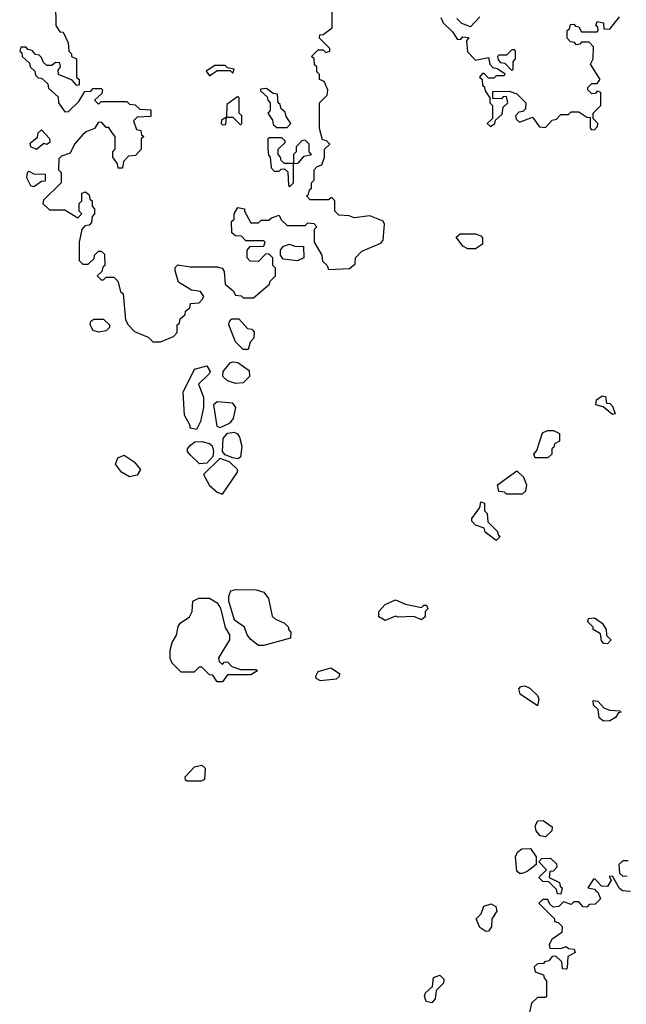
# Model space of a CAD drawing. Extents: x 2769579 to 2883812, y 684207 to 828660.
# Tile 248 of 256: x 2778480 to 2780828, y 786784 to 790597. Entities that reach past the tile are written whole.
import ezdxf

# ---------------------------------------------------------------- set-up
doc = ezdxf.new("R2010")
doc.units = 0

msp = doc.modelspace()

# ---------------------------------------------------------------- linework, layer by layer
at = {"layer": '0CON02XD'}
for points in [[(2778618.3, 790658.3), (2778620, 790575), (2778635, 790550), (2778648.3, 790548.3), (2778667, 790507), (2778670, 790475), (2778680, 790465), (2778680, 790455), (2778700, 790445), (2778700, 790375), (2778710, 790365), (2778710, 790345), (2778701.7, 790341.7), (2778683.3, 790363.3), (2778630, 790385), (2778628.3, 790401.7), (2778637.5, 790415), (2778635, 790430), (2778618.3, 790431.7), (2778605, 790420), (2778585, 790420), (2778571.7, 790431.7), (2778565, 790450), (2778555, 790460), (2778541.7, 790461.7), (2778528.3, 790478.3), (2778511.7, 790481.7), (2778505, 790490), (2778485, 790490), (2778480, 790475), (2778488.3, 790468.3), (2778490, 790455), (2778518.3, 790428.3), (2778520, 790415), (2778538.3, 790398.3), (2778541.7, 790381.7), (2778551.7, 790371.7), (2778565, 790370), (2778588.3, 790348.3), (2778591.7, 790331.7), (2778628.3, 790298.3), (2778630, 790275), (2778655, 790240), (2778668.3, 790241.7), (2778709.3, 790280.7), (2778731.7, 790318.3), (2778755, 790320), (2778765, 790330), (2778795, 790330), (2778800, 790325), (2778798.3, 790311.7), (2778770, 790285), (2778785, 790270), (2778795, 790280), (2778895, 790280), (2778905, 790270), (2778927, 790267), (2778945, 790250), (2778988.3, 790248.3), (2778988.3, 790221.7), (2778935, 790220), (2778920, 790205), (2778931.7, 790171.7), (2778948.3, 790168.3), (2778951.7, 790151.7), (2778960, 790145), (2778950, 790135), (2778950, 790095), (2778928.3, 790071.7), (2778901.7, 790068.3), (2778881.7, 790048.3), (2778878.3, 790021.7), (2778861.7, 790021.7), (2778858.3, 790038.3), (2778840, 790065), (2778840, 790085), (2778850, 790095), (2778850, 790145), (2778838.3, 790158.3), (2778825, 790180), (2778815, 790180), (2778798.3, 790198.3), (2778785, 790200), (2778770, 790175), (2778736.7, 790163.3), (2778725, 790152.5), (2778692.5, 790115), (2778675, 790080), (2778641.7, 790068.3), (2778631.7, 790058.3), (2778630, 790015), (2778640, 790005), (2778640, 789965), (2778571.7, 789898.3), (2778570, 789885), (2778595, 789860), (2778655, 789860), (2778705, 789830), (2778720, 789845), (2778710, 789855), (2778710, 789885), (2778720, 789895), (2778720, 789925), (2778735, 789930), (2778748.3, 789918.3), (2778751.7, 789901.7), (2778760, 789895), (2778760, 789875), (2778770, 789865), (2778770, 789845), (2778760, 789835), (2778758.3, 789811.7), (2778748.3, 789801.7), (2778731.7, 789798.3), (2778720, 789785), (2778710, 789735), (2778710, 789665), (2778725, 789650), (2778745, 789650), (2778768.3, 789671.7), (2778770, 789685), (2778785, 789700), (2778795, 789700), (2778808.3, 789688.3), (2778810, 789645), (2778801.7, 789638.3), (2778798.3, 789621.7), (2778780, 789605), (2778795, 789590), (2778805, 789590), (2778815, 789600), (2778845, 789600), (2778860, 789585), (2778870, 789545), (2778880, 789535), (2778890, 789435), (2778900, 789415), (2778925, 789390), (2778977, 789367), (2778995, 789350), (2779025, 789350), (2779075, 789370), (2779090, 789385), (2779090, 789415), (2779098.3, 789421.7), (2779101.7, 789438.3), (2779120, 789455), (2779121.7, 789468.3), (2779138.3, 789481.7), (2779141.7, 789498.3), (2779175, 789500), (2779187, 789513), (2779192.5, 789525), (2779180, 789545), (2779145, 789550), (2779095, 789580), (2779082.5, 789625), (2779082.5, 789637.5), (2779092.5, 789647.5), (2779139.5, 789639.5), (2779245, 789640), (2779263.3, 789635), (2779271.7, 789621.7), (2779275, 789572.5), (2779306.4, 789546.4), (2779315, 789530), (2779337, 789527), (2779345, 789520), (2779385, 789520), (2779446.7, 789573.3), (2779450, 789585), (2779470, 789605), (2779470, 789635), (2779460, 789645), (2779460, 789675), (2779445, 789690), (2779431.7, 789688.3), (2779405, 789660), (2779371.7, 789661.7), (2779360, 789675), (2779360, 789705), (2779371.7, 789718.3)], [(2779371.7, 789718.3), (2779425, 789720), (2779430, 789735), (2779425, 789740), (2779355, 789740), (2779338.3, 789758.3), (2779315, 789760), (2779301.7, 789771.7), (2779300, 789815), (2779310, 789825), (2779310, 789845), (2779325, 789870), (2779350, 789865), (2779350, 789855), (2779375, 789810), (2779405, 789810), (2779415, 789820), (2779445, 789820), (2779455, 789830), (2779485, 789840), (2779491.7, 789821.7), (2779515, 789800), (2779585, 789800), (2779595, 789810), (2779618.3, 789808.3), (2779630, 789795), (2779620, 789785), (2779620, 789735), (2779650, 789685), (2779651.7, 789661.7), (2779670, 789645), (2779675, 789630), (2779757, 789633), (2779778.3, 789651.7), (2779780, 789675), (2779805, 789700), (2779878.3, 789731.7), (2779887, 789743), (2779892.5, 789805), (2779886.7, 789816.7), (2779835, 789837.5), (2779775, 789830), (2779755, 789837.5), (2779715, 789840), (2779700, 789855), (2779700, 789895), (2779688.3, 789908.3), (2779675, 789900), (2779605, 789900), (2779590, 789915), (2779598.3, 789921.7), (2779601.7, 789938.3), (2779610, 789945), (2779610, 789965), (2779620, 789975), (2779620, 790015), (2779631.7, 790028.3), (2779650, 790035), (2779660, 790065), (2779660, 790095), (2779680, 790115), (2779668.3, 790128.3), (2779651.7, 790131.7), (2779640, 790175), (2779640, 790275), (2779670, 790305), (2779672.5, 790325), (2779658.3, 790358.3), (2779640, 790365), (2779640, 790385), (2779630, 790395), (2779630, 790415), (2779621.7, 790421.7), (2779620, 790445), (2779610, 790455), (2779635, 790480), (2779655, 790480), (2779665, 790470), (2779680, 790475), (2779680, 790485), (2779640, 790525), (2779641.7, 790538.3), (2779655, 790540), (2779690, 790565), (2779690, 790635)], [(2780110, 790605), (2780120, 790585), (2780155, 790550), (2780175, 790520), (2780188.3, 790521.7), (2780195, 790530), (2780218.3, 790528.3), (2780210, 790515), (2780213, 790473), (2780245, 790440), (2780295, 790450), (2780300, 790425), (2780311.7, 790411.7), (2780328.3, 790408.3), (2780358.3, 790388.3), (2780355, 790380), (2780325, 790380), (2780315, 790370), (2780295, 790370), (2780278.3, 790388.3), (2780271.7, 790388.3), (2780260, 790375), (2780270, 790365), (2780271.7, 790341.7), (2780278.3, 790338.3), (2780281.7, 790321.7), (2780300, 790295), (2780300, 790275), (2780310, 790265), (2780310, 790215), (2780290, 790195), (2780303, 790183), (2780320, 790195), (2780321.7, 790208.3), (2780348.3, 790231.7), (2780351.7, 790258.3), (2780370, 790275), (2780365, 790300), (2780351.7, 790298.3), (2780345, 790290), (2780311.7, 790291.7), (2780311.7, 790318.3), (2780375, 790320), (2780405, 790310), (2780440, 790275), (2780438.3, 790251.7), (2780428.3, 790241.7), (2780411.7, 790238.3), (2780400, 790225), (2780401.7, 790211.7), (2780415, 790200), (2780465, 790220), (2780491.7, 790181.7), (2780515, 790180), (2780541.7, 790208.3), (2780558.3, 790211.7), (2780575, 790230), (2780605, 790230), (2780615, 790240), (2780645, 790240), (2780675, 790220), (2780688.3, 790218.3), (2780688.3, 790178.3), (2780691.7, 790171.7), (2780705, 790170), (2780717, 790183), (2780717.5, 790195), (2780700, 790215), (2780700, 790235), (2780730, 790265), (2780730, 790315), (2780715, 790320), (2780708.3, 790311.7), (2780695, 790310), (2780680, 790325), (2780680, 790335), (2780695, 790350), (2780715, 790350), (2780727.5, 790365), (2780690, 790425), (2780700, 790445), (2780701.7, 790491.7), (2780685, 790510), (2780655, 790510), (2780648.3, 790501.7), (2780635, 790500), (2780628.3, 790508.3), (2780611.7, 790511.7), (2780600, 790525), (2780600, 790555), (2780608.3, 790561.7), (2780611.7, 790578.3), (2780625, 790580), (2780631.7, 790571.7), (2780645, 790570), (2780655, 790550), (2780715, 790550), (2780720, 790555), (2780718.3, 790568.3), (2780710, 790575), (2780715, 790590), (2780740, 790585), (2780741.7, 790561.7), (2780765, 790560), (2780801.7, 790608.3)], [(2780261.7, 790608.3), (2780225, 790570), (2780191.7, 790581.7), (2780171.7, 790601.7)], [(2780385, 790400), (2780390, 790405), (2780390, 790435), (2780400, 790445), (2780400, 790475), (2780395, 790480), (2780385, 790480), (2780365, 790460), (2780335, 790460), (2780330, 790455), (2780331.7, 790441.7), (2780341.7, 790431.7), (2780358.3, 790428.3), (2780385, 790400)], [(2779215, 790380), (2779245, 790400), (2779295, 790400), (2779305, 790390), (2779310, 790405), (2779285, 790410), (2779275, 790420), (2779235, 790420), (2779201.7, 790398.3), (2779215, 790380)], [(2779515, 790180), (2779530, 790195), (2779511.7, 790221.7), (2779508.3, 790238.3), (2779491.7, 790251.7), (2779488.3, 790268.3), (2779480, 790275), (2779478.3, 790308.3), (2779461.7, 790311.7), (2779435, 790330), (2779411.7, 790328.3), (2779411.7, 790321.7), (2779438.3, 790298.3), (2779440, 790285), (2779450, 790275), (2779450, 790245), (2779440, 790235), (2779458.3, 790208.3), (2779461.7, 790191.7), (2779475, 790180), (2779515, 790180)], [(2779335, 790190), (2779340, 790195), (2779340, 790225), (2779330, 790235), (2779330, 790295), (2779325, 790300), (2779281.7, 790268.3), (2779280, 790220), (2779261.7, 790208.3), (2779260, 790195), (2779265, 790190), (2779278.3, 790191.7), (2779280, 790220), (2779305, 790220), (2779335, 790190)], [(2778545, 790093.8), (2778523.3, 790105), (2778520.7, 790119.3), (2778548.3, 790141.7), (2778551.7, 790158.3), (2778565, 790170), (2778595, 790137.5), (2778597, 790123), (2778586.4, 790113.6), (2778573, 790117), (2778545, 790093.8)], [(2779525, 789950), (2779540, 789965), (2779540, 790040), (2779558.3, 790041.7), (2779581.7, 790068.3), (2779610, 790075), (2779600, 790085), (2779600, 790115), (2779585, 790130), (2779571.7, 790128.3), (2779550, 790105), (2779550, 790085), (2779540, 790075), (2779540, 790040), (2779505, 790040), (2779491.7, 790051.7), (2779490, 790065), (2779480, 790075), (2779480, 790095), (2779508.3, 790121.7), (2779508.3, 790128.3), (2779495, 790140), (2779445, 790140), (2779440, 790135), (2779440, 790095), (2779443, 790073), (2779450, 790065), (2779453, 790023), (2779465, 790010), (2779485, 790010), (2779491.7, 790018.3), (2779505, 790020), (2779518.3, 790008.3), (2779520, 789955), (2779525, 789950)], [(2778535, 789950), (2778523.6, 789953.6), (2778507.5, 789985), (2778510, 790005), (2778515, 790010), (2778535, 790000), (2778578.3, 789998.3), (2778578.3, 789971.7), (2778565, 789970), (2778535, 789950)], [(2780245, 789710), (2780215, 789710), (2780195, 789720), (2780170, 789755), (2780185, 789767.5), (2780245, 789767.5), (2780265, 789760), (2780271.7, 789751.7), (2780271.7, 789728.3), (2780245, 789710)], [(2779555, 789662.5), (2779500, 789670), (2779490, 789685), (2779490, 789705), (2779500.7, 789719.3), (2779525, 789727.5), (2779545, 789720), (2779578.3, 789718.3), (2779580, 789675), (2779555, 789662.5)], [(2778785, 789386.7), (2778763.9, 789393.9), (2778752.5, 789415), (2778755, 789430), (2778767, 789437), (2778805, 789437.5), (2778827.5, 789415), (2778827.5, 789405), (2778815, 789392.5), (2778785, 789386.7)], [(2779365, 789320), (2779345, 789320), (2779315, 789350), (2779290, 789415), (2779291.7, 789428.3), (2779301.7, 789438.3), (2779328.3, 789438.3), (2779361.7, 789401.7), (2779378.3, 789398.3), (2779388.3, 789388.3), (2779387, 789363), (2779371.7, 789348.3), (2779365, 789320)], [(2779165, 789010), (2779140, 789015), (2779140, 789025), (2779117.5, 789065), (2779112.5, 789155), (2779157, 789243), (2779205, 789256), (2779217.5, 789235), (2779214, 789225), (2779172.5, 789185), (2779191.2, 789135), (2779191.2, 789095), (2779179.3, 789040.7), (2779165, 789010)], [(2779315, 789187.5), (2779285, 789198.8), (2779266.2, 789215), (2779268, 789235), (2779295, 789267.5), (2779305, 789272.5), (2779325, 789270), (2779368.3, 789238.3), (2779370, 789215), (2779345, 789190), (2779315, 789187.5)], [(2780775, 789067.5), (2780738.3, 789098.3), (2780710, 789105), (2780712.5, 789125), (2780735, 789140), (2780748.3, 789138.3), (2780751.7, 789111.7), (2780765, 789110), (2780775, 789100), (2780785, 789070), (2780775, 789067.5)], [(2779255, 789017.5), (2779265, 789021.2), (2779294.6, 789035.4), (2779307.1, 789052.9), (2779316.9, 789095), (2779305, 789111.9), (2779245, 789116.7), (2779230, 789105), (2779243, 789023), (2779255, 789017.5)], [(2780525, 788900), (2780475, 788900), (2780470, 788915), (2780481.7, 788928.3), (2780503.6, 788996.4), (2780523.6, 789006.4), (2780546.4, 789006.4), (2780570, 788995), (2780570, 788965), (2780550, 788955), (2780548.3, 788941.7), (2780540, 788935), (2780540, 788915), (2780525, 788900)], [(2779325, 788896.7), (2779305, 788900), (2779275, 788912.2), (2779264.5, 788924.5), (2779268.1, 788975), (2779285, 788996), (2779310, 789000), (2779323.3, 788993.3), (2779330.7, 788980.7), (2779340, 788945), (2779335, 788902.5), (2779325, 788896.7)], [(2779176.7, 788876.7), (2779140.7, 788910.7), (2779130, 788925), (2779130, 788935), (2779140.7, 788949.3), (2779158.3, 788961.7), (2779185, 788963.8), (2779215, 788955.8), (2779225, 788946), (2779230.8, 788925), (2779227.1, 788905), (2779205, 788880), (2779176.7, 788876.7)], [(2778905, 788826.7), (2778874.3, 788844.3), (2778851.2, 788875), (2778860, 788900), (2778885, 788910), (2778922.5, 788885), (2778947.5, 788855), (2778935, 788832.5), (2778905, 788826.7)], [(2779265, 788760), (2779323.3, 788845), (2779323.8, 788855), (2779292.5, 788885), (2779255, 788898.1), (2779191.2, 788835), (2779215, 788793.3), (2779245, 788766.7), (2779265, 788760)], [(2780425, 788760), (2780365, 788760), (2780357, 788767), (2780335, 788770), (2780330, 788795), (2780405, 788850), (2780430, 788825), (2780442.5, 788795), (2780438.3, 788771.7), (2780425, 788760)], [(2780325, 788580), (2780281.7, 788611.7), (2780278.3, 788628.3), (2780245, 788640), (2780230, 788655), (2780230, 788665), (2780261.7, 788708.3), (2780265, 788730), (2780280, 788725), (2780280, 788695), (2780290, 788685), (2780291.7, 788651.7), (2780330, 788615), (2780331.7, 788601.7), (2780340, 788595), (2780325, 788580)], [(2779425, 788173.8), (2779405, 788174), (2779375, 788196), (2779360, 788215), (2779350, 788245), (2779311.8, 788271.8), (2779289.2, 788345), (2779289.2, 788365), (2779297.5, 788385), (2779315, 788390), (2779395, 788388.8), (2779425, 788380), (2779443.3, 788355), (2779457, 788287), (2779470, 788275), (2779505, 788260), (2779520, 788245), (2779520, 788235), (2779530, 788225), (2779528.3, 788201.7), (2779425, 788173.8)], [(2779265, 788032.5), (2779245, 788032.5), (2779228.3, 788058.3), (2779215, 788060), (2779185, 788090), (2779175, 788090), (2779155, 788070), (2779105, 788070), (2779070, 788105), (2779063, 788123), (2779062.5, 788155), (2779070, 788185), (2779087, 788213), (2779093, 788247), (2779100.7, 788259.3), (2779137.5, 788285), (2779147.5, 788305), (2779150, 788345), (2779173.6, 788356.4), (2779215, 788356.7), (2779245, 788338.8), (2779257.5, 788317.5), (2779275, 788242.5), (2779292, 788215), (2779292.5, 788195), (2779250, 788125), (2779251.7, 788111.7), (2779265, 788100), (2779271.7, 788108.3), (2779285, 788110), (2779301.7, 788091.7), (2779335, 788080), (2779395, 788080), (2779400, 788075), (2779375, 788060), (2779285, 788060), (2779265, 788032.5)], [(2779895, 788270), (2779870, 788285), (2779870, 788305), (2779895, 788332.5), (2779935, 788350), (2779973.6, 788333.6), (2780035, 788320), (2780045, 788330), (2780055, 788330), (2780060, 788315), (2780050, 788305), (2780050, 788285), (2780035, 788272.5), (2780006.2, 788286.2), (2779945, 788282.5), (2779935, 788287.5), (2779895, 788270)], [(2780755, 788180), (2780741.7, 788181.7), (2780731.7, 788191.7), (2780728.3, 788218.3), (2780700, 788235), (2780700, 788245), (2780680, 788265), (2780681.7, 788278.3), (2780705, 788280), (2780735, 788260), (2780750, 788235), (2780751.7, 788211.7), (2780770, 788195), (2780755, 788180)], [(2779645, 788036.7), (2779627.5, 788045), (2779626.7, 788055), (2779635, 788072.5), (2779685, 788087.5), (2779717.5, 788065), (2779717, 788053), (2779705, 788042.5), (2779645, 788036.7)], [(2780485, 787940), (2780417.5, 787985), (2780412.5, 788005), (2780420, 788015), (2780435, 788017.5), (2780455, 788007.5), (2780485, 787980), (2780490, 787965), (2780485, 787940)], [(2780740.7, 787880.7), (2780723.6, 787893.6), (2780720, 787925), (2780701.7, 787941.7), (2780700, 787960), (2780718.3, 787958.3), (2780741.7, 787931.7), (2780763, 787923), (2780805, 787920), (2780806.7, 787915), (2780797.5, 787912.5), (2780786.2, 787895), (2780765, 787882), (2780740.7, 787880.7)], [(2779182.3, 787647.7), (2779128.3, 787648.3), (2779121.7, 787651.7), (2779120, 787665), (2779157, 787703), (2779185, 787710), (2779198.3, 787698.3), (2779195, 787653.8), (2779182.3, 787647.7)], [(2780515, 787432.5), (2780495, 787436.7), (2780478.8, 787455), (2780476, 787475), (2780486, 787494), (2780506, 787496), (2780541.7, 787471.7), (2780540, 787455), (2780515, 787432.5)], [(2780425, 787290), (2780415, 787290), (2780405, 787300), (2780398.8, 787355), (2780407.5, 787372.5), (2780423.9, 787386.1), (2780457, 787387), (2780480, 787355), (2780480, 787325), (2780445, 787297.5), (2780425, 787290)], [(2780575, 787210), (2780561.7, 787211.7), (2780558.3, 787228.3), (2780528.3, 787258.3), (2780505, 787260), (2780490, 787275), (2780520, 787305), (2780490, 787335), (2780501.7, 787348.3), (2780535, 787350), (2780558.3, 787328.3), (2780560, 787315), (2780545, 787300), (2780531.7, 787298.3), (2780530, 787275), (2780570, 787255), (2780571.7, 787241.7), (2780580, 787235), (2780575, 787210)], [(2780835, 787340), (2780815, 787340), (2780800, 787325), (2780801.7, 787291.7), (2780815, 787280), (2780831.7, 787281.7)], [(2780845, 787220), (2780813, 787223), (2780801.7, 787231.7), (2780775, 787280), (2780761.7, 787278.3), (2780770, 787265), (2780755, 787240), (2780731.7, 787241.7), (2780708.3, 787268.3), (2780701.7, 787268.3), (2780680, 787235), (2780705, 787230), (2780711.7, 787221.7)], [(2780711.7, 787221.7), (2780718.3, 787218.3), (2780728.3, 787191.7), (2780708.3, 787171.7), (2780685, 787170), (2780675, 787160), (2780661.7, 787161.7), (2780645, 787180), (2780625, 787180), (2780615, 787170), (2780585, 787180), (2780567, 787163), (2780545, 787160), (2780531.7, 787171.7), (2780525, 787190), (2780505, 787190), (2780490, 787175), (2780550, 787115), (2780550, 787105), (2780565, 787100), (2780580, 787085), (2780578.3, 787061.7), (2780540, 787035), (2780530, 787015), (2780531.7, 787001.7), (2780575, 787000), (2780595, 787007.5), (2780605, 787000), (2780627, 786997), (2780630, 786985), (2780601.7, 786968.3), (2780600, 786925), (2780595, 786920), (2780581.7, 786921.7), (2780578.3, 786948.3), (2780555, 786970), (2780541.7, 786968.3), (2780528.3, 786951.7), (2780511.7, 786948.3), (2780508.3, 786941.7), (2780485, 786940), (2780471.7, 786928.3), (2780475, 786910), (2780508.3, 786898.3), (2780510, 786885), (2780520, 786875), (2780520, 786815), (2780515, 786810), (2780485, 786810), (2780461.7, 786788.3), (2780450, 786735)], [(2780285, 787066.2), (2780261.1, 787081.1), (2780246.7, 787115), (2780266.1, 787133.9), (2780276.2, 787163.8), (2780305, 787173.3), (2780323, 787163), (2780327.5, 787145), (2780307.5, 787115), (2780306.4, 787083.6), (2780295, 787066.7), (2780285, 787066.2)], [(2780075, 786790), (2780054.2, 786794.2), (2780046.7, 786815), (2780051.2, 786828.8), (2780077.5, 786852.5), (2780082, 786888), (2780106, 786896), (2780121.7, 786881.7), (2780121.2, 786865), (2780092.5, 786837.5), (2780088.8, 786805), (2780075, 786790)]]:
    msp.add_lwpolyline(points, dxfattribs=at)

doc.saveas('drawing.dxf')
